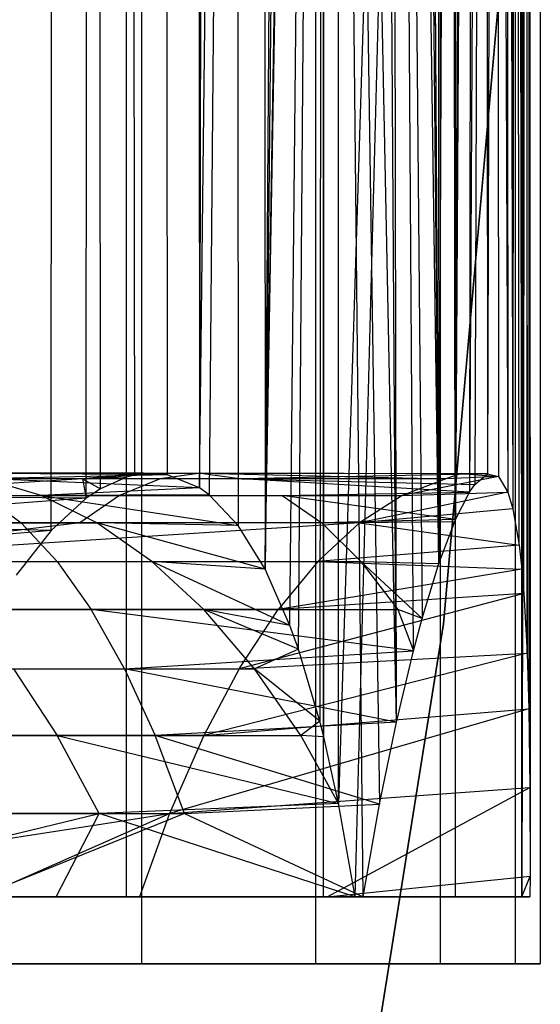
# Model space of a CAD drawing. Extents: x 0.1 to 12.1, y -6 to 6.
# Tile 175 of 181: x 11.819 to 12.065, y -0.919 to -0.454. Entities that reach past the tile are written whole.
import ezdxf

# ---------------------------------------------------------------- set-up
doc = ezdxf.new("R2010")
doc.units = 0
doc.header["$LTSCALE"] = 2.54
doc.layers.get('0').update_dxf_attribs({"linetype": 'CONTINUOUS'})

# ---------------------------------------------------------------- blocks, each defined once
blk = doc.blocks.new('DROPS_COLOR_C_STL')
at = {"color": 0}
for p, q in [((11.86939, -0.86832, 22.00873), (11.86939, 0.93168, 22.00873)), ((11.86939, -0.86832, 22.00873), (11.86939, 0.93168, 22.00873)), ((11.96252, 0.93168, 21.58563), (11.98892, -0.82461, 21.42932)), ((11.99691, -0.78587, 21.37636), (11.96252, 0.93168, 21.58563)), ((11.99691, -0.78587, 21.37636), (11.96252, 0.93168, 21.58563)), ((11.96252, -0.86832, 21.58563), (11.96252, 0.93168, 21.58563)), ((11.96252, -0.86832, 21.58563), (11.96252, 0.93168, 21.58563)), ((11.98115, -0.86832, 21.47801), (11.96252, 0.93168, 21.58563)), ((11.98115, -0.86832, 21.47801), (11.96252, 0.93168, 21.58563)), ((11.96252, 0.93168, 21.58563), (11.98892, -0.82461, 21.42932)), ((12.02488, 0.93168, 19.85948), (11.96959, -0.82431, 19.47024)), ((12.02488, 0.93168, 19.85948), (11.96959, -0.82431, 19.47024)), ((11.9774, -0.86832, 19.51577), (12.02488, 0.93168, 19.85948)), ((11.9774, -0.86832, 19.51577), (12.02488, 0.93168, 19.85948)), ((12.02488, -0.86832, 19.85948), (12.02488, 0.93168, 19.85948)), ((12.02488, -0.86832, 19.85948), (12.02488, 0.93168, 19.85948)), ((12.05614, -0.86832, 20.29158), (12.06, 0.93168, 20.48479)), ((12.05614, -0.86832, 20.29158), (12.06, 0.93168, 20.48479)), ((12.05614, -0.86832, 20.29158), (12.05614, 0.93168, 20.29158)), ((12.05614, -0.86832, 20.29158), (12.05614, 0.93168, 20.29158)), ((11.87641, 0.9, 31.02899), (11.87641, -0.9, 31.02899)), ((11.87641, 0.9, 31.02899), (11.87641, -0.9, 31.02899)), ((11.95863, 0.9, 31.39684), (11.95863, -0.9, 31.39684)), ((11.95863, 0.9, 31.39684), (11.95863, -0.9, 31.39684)), ((11.99691, -0.78587, 21.37636), (11.98635, 0.90169, 21.44569)), ((11.99691, -0.78587, 21.37636), (11.98635, 0.90169, 21.44569)), ((12.01759, 0.9, 31.76913), (12.01759, -0.9, 31.76913)), ((12.01759, 0.9, 31.76913), (12.01759, -0.9, 31.76913)), ((12.05307, 0.9, 32.14438), (12.05307, -0.9, 32.14438)), ((12.05307, 0.9, 32.14438), (12.05307, -0.9, 32.14438)), ((12.06491, 0.9, 32.52113), (12.06491, -0.9, 32.52113)), ((12.06491, 0.9, 32.52113), (12.06491, -0.9, 32.52113)), ((12.06, 0.88813, 20.53202), (12.05614, -0.86832, 20.29158)), ((12.06, 0.88813, 20.53202), (12.05614, -0.86832, 20.29158)), ((12.06, 0.88813, 20.53202), (12.05995, -0.81678, 20.54182)), ((12.06, 0.88813, 20.53202), (12.05995, -0.81678, 20.54182)), ((12.06, 0.88813, 20.53202), (12.06003, -0.85855, 20.49456)), ((12.06, 0.88813, 20.53202), (12.06003, -0.85855, 20.49456)), ((11.96959, -0.82431, 19.47024), (11.96906, 0.88508, 19.46724)), ((11.96959, -0.82431, 19.47024), (11.96906, 0.88508, 19.46724)), ((12.01702, -0.71091, 21.22547), (11.99412, 0.86211, 21.39521)), ((11.99412, 0.86211, 21.39521), (12.00907, -0.73687, 21.28868)), ((12.01702, -0.71091, 21.22547), (11.99412, 0.86211, 21.39521)), ((11.99691, -0.78587, 21.37636), (11.99412, 0.86211, 21.39521)), ((11.99691, -0.78587, 21.37636), (11.99412, 0.86211, 21.39521)), ((12.00496, -0.75215, 21.31937), (11.99412, 0.86211, 21.39521)), ((12.00496, -0.75215, 21.31937), (11.99412, 0.86211, 21.39521)), ((11.99412, 0.86211, 21.39521), (12.00907, -0.73687, 21.28868)), ((11.93487, -0.71357, 19.28898), (11.96258, 0.85621, 19.43112)), ((11.93487, -0.71357, 19.28898), (11.96258, 0.85621, 19.43112)), ((11.94662, -0.74023, 19.34702), (11.96258, 0.85621, 19.43112)), ((11.94662, -0.74023, 19.34702), (11.96258, 0.85621, 19.43112)), ((11.95064, -0.75145, 19.3676), (11.96258, 0.85621, 19.43112)), ((11.95064, -0.75145, 19.3676), (11.96258, 0.85621, 19.43112)), ((11.96258, 0.85621, 19.43112), (11.96068, -0.78534, 19.42077)), ((11.96258, 0.85621, 19.43112), (11.96068, -0.78534, 19.42077)), ((11.96257, -0.79281, 19.43107), (11.96258, 0.85621, 19.43112)), ((11.96257, -0.79281, 19.43107), (11.96258, 0.85621, 19.43112)), ((11.93487, -0.71357, 19.28898), (11.96017, 0.84673, 19.41798)), ((11.93487, -0.71357, 19.28898), (11.96017, 0.84673, 19.41798)), ((12.05958, 0.84956, 20.58343), (12.05944, -0.77964, 20.59335)), ((12.05958, 0.84956, 20.58343), (12.05944, -0.77964, 20.59335)), ((12.05958, 0.84956, 20.58343), (12.05995, -0.81678, 20.54182)), ((12.05958, 0.84956, 20.58343), (12.05995, -0.81678, 20.54182)), ((12.00203, 0.82722, 21.3406), (12.01702, -0.71091, 21.22547)), ((12.00203, 0.82722, 21.3406), (12.01702, -0.71091, 21.22547)), ((12.05865, -0.75332, 20.63758), (12.05863, 0.816, 20.63885)), ((12.05865, -0.75332, 20.63758), (12.05863, 0.816, 20.63885)), ((11.9501, 0.81324, 19.36481), (11.93487, -0.71357, 19.28898)), ((11.9501, 0.81324, 19.36481), (11.93487, -0.71357, 19.28898)), ((12.00642, 0.80993, 21.30858), (12.01702, -0.71091, 21.22547)), ((12.00642, 0.80993, 21.30858), (12.01702, -0.71091, 21.22547)), ((12.01702, -0.71091, 21.22547), (12.00752, 0.80584, 21.30039)), ((12.01702, -0.71091, 21.22547), (12.00752, 0.80584, 21.30039)), ((11.93487, -0.71357, 19.28898), (11.94564, 0.80103, 19.34206)), ((11.93487, -0.71357, 19.28898), (11.94564, 0.80103, 19.34206)), ((12.05615, -0.71369, 20.72454), (12.05803, 0.80309, 20.66394)), ((12.05615, -0.71369, 20.72454), (12.05803, 0.80309, 20.66394)), ((12.05711, -0.72506, 20.69608), (12.05803, 0.80309, 20.66394)), ((12.05711, -0.72506, 20.69608), (12.05803, 0.80309, 20.66394)), ((12.05803, 0.80309, 20.66394), (12.05865, -0.75332, 20.63758)), ((12.05803, 0.80309, 20.66394), (12.05865, -0.75332, 20.63758)), ((12.01537, 0.77927, 21.23907), (12.01702, -0.71091, 21.22547)), ((12.01537, 0.77927, 21.23907), (12.01702, -0.71091, 21.22547)), ((12.05615, -0.71369, 20.72454), (12.05611, 0.77668, 20.72552)), ((12.05615, -0.71369, 20.72454), (12.05611, 0.77668, 20.72552)), ((11.93393, 0.77515, 19.28448), (11.93487, -0.71357, 19.28898)), ((11.93393, 0.77515, 19.28448), (11.93487, -0.71357, 19.28898)), ((12.02286, 0.75838, 21.17515), (12.01702, -0.71091, 21.22547)), ((12.02286, 0.75838, 21.17515), (12.01702, -0.71091, 21.22547)), ((12.02286, 0.75838, 21.17515), (12.02452, -0.69106, 21.16019)), ((12.02286, 0.75838, 21.17515), (12.02452, -0.69106, 21.16019)), ((11.8337, -0.69538, 18.87572), (11.83488, 0.75746, 18.8799)), ((11.8337, -0.69538, 18.87572), (11.83488, 0.75746, 18.8799)), ((11.9038, -0.67525, 19.14784), (11.92116, 0.75512, 19.2247)), ((11.9038, -0.67525, 19.14784), (11.92116, 0.75512, 19.2247)), ((11.92116, 0.75512, 19.2247), (11.90838, -0.67855, 19.16765)), ((11.92116, 0.75512, 19.2247), (11.90838, -0.67855, 19.16765)), ((11.92116, 0.75512, 19.2247), (11.92212, -0.69301, 19.22911)), ((11.92116, 0.75512, 19.2247), (11.92212, -0.69301, 19.22911)), ((12.02486, 0.75363, 21.15705), (12.02452, -0.69106, 21.16019)), ((12.02486, 0.75363, 21.15705), (12.02452, -0.69106, 21.16019)), ((12.02486, 0.75363, 21.15705), (12.02487, -0.69024, 21.15694)), ((12.02486, 0.75363, 21.15705), (12.02487, -0.69024, 21.15694)), ((12.05346, 0.75631, 20.78938), (12.05187, -0.68517, 20.82139)), ((12.05346, 0.75631, 20.78938), (12.05187, -0.68517, 20.82139)), ((12.05487, -0.70232, 20.7574), (12.05346, 0.75631, 20.78938)), ((12.05487, -0.70232, 20.7574), (12.05346, 0.75631, 20.78938)), ((12.05615, -0.71369, 20.72454), (12.05346, 0.75631, 20.78938)), ((12.05615, -0.71369, 20.72454), (12.05346, 0.75631, 20.78938)), ((11.85028, -0.68015, 18.93555), (11.85145, 0.74266, 18.93985)), ((11.85028, -0.68015, 18.93555), (11.85145, 0.74266, 18.93985)), ((11.85711, -0.67563, 18.96091), (11.85579, 0.73978, 18.95598)), ((11.85711, -0.67563, 18.96091), (11.85579, 0.73978, 18.95598)), ((11.90728, 0.74106, 19.16287), (11.9038, -0.67525, 19.14784)), ((11.90728, 0.74106, 19.16287), (11.9038, -0.67525, 19.14784)), ((12.02991, 0.74331, 21.10879), (12.02487, -0.69024, 21.15694)), ((12.02991, 0.74331, 21.10879), (12.02487, -0.69024, 21.15694)), ((12.05, 0.74195, 20.8553), (12.05187, -0.68517, 20.82139)), ((12.05, 0.74195, 20.8553), (12.05187, -0.68517, 20.82139)), ((11.9028, 0.73798, 19.14354), (11.9038, -0.67525, 19.14784)), ((11.9028, 0.73798, 19.14354), (11.9038, -0.67525, 19.14784)), ((12.03278, 0.73868, 21.07962), (12.02487, -0.69024, 21.15694)), ((12.03278, 0.73868, 21.07962), (12.02487, -0.69024, 21.15694)), ((12.03278, 0.73868, 21.07962), (12.03147, -0.67732, 21.09314)), ((12.03278, 0.73868, 21.07962), (12.03147, -0.67732, 21.09314)), ((12.04888, 0.73901, 20.87416), (12.05187, -0.68517, 20.82139)), ((12.04888, 0.73901, 20.87416), (12.05187, -0.68517, 20.82139)), ((12.04888, 0.73901, 20.87416), (12.04951, -0.67722, 20.86372)), ((12.04888, 0.73901, 20.87416), (12.04951, -0.67722, 20.86372)), ((11.86937, -0.67017, 19.00761), (11.86937, 0.73353, 19.00761)), ((11.86937, -0.67017, 19.00761), (11.86937, 0.73353, 19.00761)), ((11.87324, -0.66919, 19.02267), (11.87215, 0.73279, 19.01839)), ((11.87324, -0.66919, 19.02267), (11.87215, 0.73279, 19.01839)), ((11.88882, -0.66904, 19.08503), (11.88783, 0.73221, 19.08098)), ((11.88882, -0.66904, 19.08503), (11.88783, 0.73221, 19.08098)), ((12.03892, 0.73243, 21.01133), (12.03147, -0.67732, 21.09314)), ((12.03892, 0.73243, 21.01133), (12.03147, -0.67732, 21.09314)), ((12.03892, 0.73243, 21.01133), (12.03394, -0.67372, 21.06729)), ((12.03892, 0.73243, 21.01133), (12.03394, -0.67372, 21.06729)), ((12.03892, 0.73243, 21.01133), (12.03995, -0.66862, 20.99892)), ((12.03892, 0.73243, 21.01133), (12.03995, -0.66862, 20.99892)), ((12.04429, 0.73252, 20.94276), (12.03995, -0.66862, 20.99892)), ((12.04429, 0.73252, 20.94276), (12.03995, -0.66862, 20.99892)), ((12.04429, 0.73252, 20.94276), (12.04951, -0.67722, 20.86372)), ((12.04429, 0.73252, 20.94276), (12.04951, -0.67722, 20.86372)), ((12.04429, 0.73252, 20.94276), (12.04513, -0.66981, 20.93101)), ((12.04429, 0.73252, 20.94276), (12.04513, -0.66981, 20.93101)), ((12.0565, -0.31754, 12.10455), (12.01917, -0.73939, 12.10455)), ((12.01917, -0.73939, 11.30455), (12.0565, -0.31754, 11.30455)), ((12.0565, -0.31754, 12.10455), (12.01917, -0.73939, 12.10455)), ((12.01917, -0.73939, 11.30455), (12.0565, -0.31754, 11.30455)), ((11.76672, -0.66832, 21.07881), (11.90452, -0.66832, 21.0304)), ((11.76672, -0.66832, 21.07881), (11.90452, -0.66832, 21.0304)), ((11.87733, -0.66832, 19.05778), (11.77499, -0.66832, 19.1167)), ((11.87733, -0.66832, 19.05778), (11.77499, -0.66832, 19.1167)), ((11.88882, -0.66904, 19.08503), (11.77499, -0.66832, 19.1167)), ((11.88882, -0.66904, 19.08503), (11.77499, -0.66832, 19.1167)), ((11.88882, -0.66904, 19.08503), (11.8021, -0.67094, 19.16569)), ((11.88882, -0.66904, 19.08503), (11.8021, -0.67094, 19.16569)), ((11.87733, -0.66832, 19.05778), (11.84858, -0.67094, 19.00974)), ((11.87733, -0.66832, 19.05778), (11.84858, -0.67094, 19.00974)), ((11.87324, -0.66919, 19.02267), (11.84858, -0.67094, 19.00974)), ((11.87324, -0.66919, 19.02267), (11.84858, -0.67094, 19.00974)), ((11.87324, -0.66919, 19.02267), (11.86937, -0.67017, 19.00761)), ((11.87324, -0.66919, 19.02267), (11.86937, -0.67017, 19.00761)), ((11.87733, -0.66832, 19.05778), (11.87324, -0.66919, 19.02267)), ((11.87733, -0.66832, 19.05778), (11.87324, -0.66919, 19.02267)), ((11.88882, -0.66904, 19.08503), (11.87324, -0.66919, 19.02267)), ((11.88882, -0.66904, 19.08503), (11.87324, -0.66919, 19.02267)), ((11.88882, -0.66904, 19.08503), (11.87733, -0.66832, 19.05778)), ((11.88882, -0.66904, 19.08503), (11.87733, -0.66832, 19.05778)), ((11.90452, -0.66832, 21.0304), (11.88525, -0.67094, 20.97783)), ((11.90452, -0.66832, 21.0304), (11.88525, -0.67094, 20.97783)), ((11.9038, -0.67525, 19.14784), (11.88882, -0.66904, 19.08503)), ((11.9038, -0.67525, 19.14784), (11.88882, -0.66904, 19.08503)), ((12.03995, -0.66862, 20.99892), (11.90452, -0.66832, 21.0304)), ((11.90452, -0.66832, 21.0304), (12.0275, -0.66841, 20.97215)), ((11.90452, -0.66832, 21.0304), (11.92379, -0.67094, 21.08297)), ((11.90452, -0.66832, 21.0304), (11.92379, -0.67094, 21.08297)), ((12.03995, -0.66862, 20.99892), (11.90452, -0.66832, 21.0304)), ((11.90452, -0.66832, 21.0304), (12.0275, -0.66841, 20.97215)), ((11.90452, -0.66832, 21.0304), (12.02023, -0.67094, 20.92619)), ((11.90452, -0.66832, 21.0304), (12.02023, -0.67094, 20.92619)), ((12.03995, -0.66862, 20.99892), (11.92379, -0.67094, 21.08297)), ((12.03995, -0.66862, 20.99892), (11.92379, -0.67094, 21.08297)), ((12.0275, -0.66841, 20.97215), (12.02023, -0.67094, 20.92619)), ((12.0275, -0.66841, 20.97215), (12.02023, -0.67094, 20.92619)), ((12.03995, -0.66862, 20.99892), (12.0275, -0.66841, 20.97215)), ((12.0275, -0.66841, 20.97215), (12.04513, -0.66981, 20.93101)), ((12.03995, -0.66862, 20.99892), (12.0275, -0.66841, 20.97215)), ((12.0275, -0.66841, 20.97215), (12.04513, -0.66981, 20.93101)), ((12.03394, -0.67372, 21.06729), (12.03995, -0.66862, 20.99892)), ((12.03394, -0.67372, 21.06729), (12.03995, -0.66862, 20.99892)), ((12.03995, -0.66862, 20.99892), (12.04513, -0.66981, 20.93101)), ((12.03995, -0.66862, 20.99892), (12.04513, -0.66981, 20.93101)), ((11.84858, -0.67094, 19.00974), (11.7209, -0.67882, 19.01893)), ((11.84858, -0.67094, 19.00974), (11.7209, -0.67882, 19.01893)), ((11.84858, -0.67094, 19.00974), (11.74788, -0.67094, 19.06771)), ((11.84858, -0.67094, 19.00974), (11.74788, -0.67094, 19.06771)), ((11.88525, -0.67094, 20.97783), (11.74891, -0.67094, 21.02574)), ((11.88525, -0.67094, 20.97783), (11.74891, -0.67094, 21.02574)), ((11.92379, -0.67094, 21.08297), (11.78454, -0.67094, 21.13189)), ((11.92379, -0.67094, 21.08297), (11.78454, -0.67094, 21.13189)), ((11.9038, -0.67525, 19.14784), (11.8021, -0.67094, 19.16569)), ((11.9038, -0.67525, 19.14784), (11.8021, -0.67094, 19.16569)), ((11.82909, -0.67882, 19.21446), (11.8021, -0.67094, 19.16569)), ((11.82909, -0.67882, 19.21446), (11.8021, -0.67094, 19.16569)), ((11.86937, -0.67017, 19.00761), (11.84858, -0.67094, 19.00974)), ((11.86937, -0.67017, 19.00761), (11.84858, -0.67094, 19.00974)), ((11.84858, -0.67094, 19.00974), (11.85711, -0.67563, 18.96091)), ((11.84858, -0.67094, 19.00974), (11.85711, -0.67563, 18.96091)), ((11.84858, -0.67094, 19.00974), (11.85028, -0.68015, 18.93555)), ((11.84858, -0.67094, 19.00974), (11.85028, -0.68015, 18.93555)), ((11.86937, -0.67017, 19.00761), (11.85711, -0.67563, 18.96091)), ((11.86937, -0.67017, 19.00761), (11.85711, -0.67563, 18.96091)), ((11.88525, -0.67094, 20.97783), (11.86607, -0.67882, 20.92549)), ((11.88525, -0.67094, 20.97783), (11.86607, -0.67882, 20.92549)), ((12.02023, -0.67094, 20.92619), (11.88525, -0.67094, 20.97783)), ((12.02023, -0.67094, 20.92619), (11.88525, -0.67094, 20.97783)), ((11.92379, -0.67094, 21.08297), (12.03394, -0.67372, 21.06729)), ((12.03147, -0.67732, 21.09314), (11.92379, -0.67094, 21.08297)), ((11.92379, -0.67094, 21.08297), (12.03394, -0.67372, 21.06729)), ((12.03147, -0.67732, 21.09314), (11.92379, -0.67094, 21.08297)), ((12.04513, -0.66981, 20.93101), (11.99961, -0.67882, 20.8744)), ((12.04513, -0.66981, 20.93101), (11.99961, -0.67882, 20.8744)), ((12.02023, -0.67094, 20.92619), (11.99961, -0.67882, 20.8744)), ((12.02023, -0.67094, 20.92619), (11.99961, -0.67882, 20.8744)), ((12.04513, -0.66981, 20.93101), (12.02023, -0.67094, 20.92619)), ((12.04513, -0.66981, 20.93101), (12.02023, -0.67094, 20.92619)), ((12.03147, -0.67732, 21.09314), (12.03394, -0.67372, 21.06729)), ((12.03147, -0.67732, 21.09314), (12.03394, -0.67372, 21.06729)), ((12.04513, -0.66981, 20.93101), (12.04951, -0.67722, 20.86372)), ((12.04513, -0.66981, 20.93101), (12.04951, -0.67722, 20.86372)), ((11.9038, -0.67525, 19.14784), (11.82909, -0.67882, 19.21446)), ((11.9038, -0.67525, 19.14784), (11.82909, -0.67882, 19.21446)), ((11.90838, -0.67855, 19.16765), (11.82909, -0.67882, 19.21446)), ((11.90838, -0.67855, 19.16765), (11.82909, -0.67882, 19.21446)), ((11.85711, -0.67563, 18.96091), (11.85028, -0.68015, 18.93555)), ((11.85711, -0.67563, 18.96091), (11.85028, -0.68015, 18.93555)), ((11.90838, -0.67855, 19.16765), (11.9038, -0.67525, 19.14784)), ((11.90838, -0.67855, 19.16765), (11.9038, -0.67525, 19.14784)), ((11.92212, -0.69301, 19.22911), (11.90838, -0.67855, 19.16765)), ((11.92212, -0.69301, 19.22911), (11.90838, -0.67855, 19.16765)), ((11.94298, -0.67882, 21.1353), (12.03147, -0.67732, 21.09314)), ((11.94298, -0.67882, 21.1353), (12.03147, -0.67732, 21.09314)), ((12.04951, -0.67722, 20.86372), (11.97952, -0.69175, 20.82397)), ((12.04951, -0.67722, 20.86372), (11.97952, -0.69175, 20.82397)), ((11.99961, -0.67882, 20.8744), (12.04951, -0.67722, 20.86372)), ((11.99961, -0.67882, 20.8744), (12.04951, -0.67722, 20.86372)), ((12.02487, -0.69024, 21.15694), (12.03147, -0.67732, 21.09314)), ((12.02487, -0.69024, 21.15694), (12.03147, -0.67732, 21.09314)), ((12.04951, -0.67722, 20.86372), (12.05187, -0.68517, 20.82139)), ((12.04951, -0.67722, 20.86372), (12.05187, -0.68517, 20.82139)), ((11.85028, -0.68015, 18.93555), (11.69461, -0.69175, 18.97144)), ((11.85028, -0.68015, 18.93555), (11.69461, -0.69175, 18.97144)), ((11.85028, -0.68015, 18.93555), (11.7209, -0.67882, 19.01893)), ((11.85028, -0.68015, 18.93555), (11.7209, -0.67882, 19.01893)), ((11.72146, -0.67882, 19.27168), (11.82909, -0.67882, 19.21446)), ((11.72146, -0.67882, 19.27168), (11.82909, -0.67882, 19.21446)), ((11.73117, -0.67882, 20.97289), (11.86607, -0.67882, 20.92549)), ((11.73117, -0.67882, 20.97289), (11.86607, -0.67882, 20.92549)), ((11.80227, -0.67882, 21.18474), (11.81955, -0.69175, 21.2362)), ((11.80227, -0.67882, 21.18474), (11.94298, -0.67882, 21.1353)), ((11.80227, -0.67882, 21.18474), (11.81955, -0.69175, 21.2362)), ((11.80227, -0.67882, 21.18474), (11.94298, -0.67882, 21.1353)), ((11.82909, -0.67882, 19.21446), (11.92212, -0.69301, 19.22911)), ((11.85538, -0.69175, 19.26196), (11.82909, -0.67882, 19.21446)), ((11.82909, -0.67882, 19.21446), (11.92212, -0.69301, 19.22911)), ((11.85538, -0.69175, 19.26196), (11.82909, -0.67882, 19.21446)), ((11.85028, -0.68015, 18.93555), (11.8337, -0.69538, 18.87572)), ((11.85028, -0.68015, 18.93555), (11.8337, -0.69538, 18.87572)), ((11.86607, -0.67882, 20.92549), (11.84738, -0.69175, 20.87453)), ((11.86607, -0.67882, 20.92549), (11.84738, -0.69175, 20.87453)), ((11.86607, -0.67882, 20.92549), (11.99961, -0.67882, 20.8744)), ((11.86607, -0.67882, 20.92549), (11.99961, -0.67882, 20.8744)), ((12.02487, -0.69024, 21.15694), (11.94298, -0.67882, 21.1353)), ((11.94298, -0.67882, 21.1353), (11.96166, -0.69175, 21.18627)), ((11.94298, -0.67882, 21.1353), (11.96166, -0.69175, 21.18627)), ((12.02487, -0.69024, 21.15694), (11.94298, -0.67882, 21.1353)), ((11.99961, -0.67882, 20.8744), (11.97952, -0.69175, 20.82397)), ((11.99961, -0.67882, 20.8744), (11.97952, -0.69175, 20.82397)), ((12.05187, -0.68517, 20.82139), (11.97952, -0.69175, 20.82397)), ((12.05187, -0.68517, 20.82139), (11.97952, -0.69175, 20.82397)), ((12.05187, -0.68517, 20.82139), (12.05487, -0.70232, 20.7574)), ((12.05187, -0.68517, 20.82139), (12.05487, -0.70232, 20.7574)), ((11.81955, -0.69175, 21.2362), (11.67634, -0.69175, 21.28212)), ((11.81955, -0.69175, 21.2362), (11.67634, -0.69175, 21.28212)), ((11.8337, -0.69538, 18.87572), (11.69461, -0.69175, 18.97144)), ((11.8337, -0.69538, 18.87572), (11.69461, -0.69175, 18.97144)), ((11.97952, -0.69175, 20.82397), (11.69686, -0.70994, 20.87067)), ((11.97952, -0.69175, 20.82397), (11.69686, -0.70994, 20.87067)), ((11.84738, -0.69175, 20.87453), (11.69686, -0.70994, 20.87067)), ((11.84738, -0.69175, 20.87453), (11.69686, -0.70994, 20.87067)), ((11.84738, -0.69175, 20.87453), (11.7139, -0.69175, 20.92142)), ((11.84738, -0.69175, 20.87453), (11.7139, -0.69175, 20.92142)), ((11.74612, -0.69175, 19.32004), (11.85538, -0.69175, 19.26196)), ((11.74612, -0.69175, 19.32004), (11.85538, -0.69175, 19.26196)), ((11.96166, -0.69175, 21.18627), (11.81955, -0.69175, 21.2362)), ((11.83658, -0.70994, 21.28696), (11.81955, -0.69175, 21.2362)), ((11.96166, -0.69175, 21.18627), (11.81955, -0.69175, 21.2362)), ((11.83658, -0.70994, 21.28696), (11.81955, -0.69175, 21.2362)), ((11.97952, -0.69175, 20.82397), (11.84738, -0.69175, 20.87453)), ((11.97952, -0.69175, 20.82397), (11.84738, -0.69175, 20.87453)), ((11.92212, -0.69301, 19.22911), (11.85538, -0.69175, 19.26196)), ((11.92212, -0.69301, 19.22911), (11.85538, -0.69175, 19.26196)), ((11.93487, -0.71357, 19.28898), (11.85538, -0.69175, 19.26196)), ((11.93487, -0.71357, 19.28898), (11.85538, -0.69175, 19.26196)), ((11.8813, -0.70994, 19.3088), (11.85538, -0.69175, 19.26196)), ((11.8813, -0.70994, 19.3088), (11.85538, -0.69175, 19.26196)), ((11.97952, -0.69175, 20.82397), (11.95972, -0.70994, 20.77423)), ((11.97952, -0.69175, 20.82397), (11.95972, -0.70994, 20.77423)), ((12.02487, -0.69024, 21.15694), (11.96166, -0.69175, 21.18627)), ((12.02487, -0.69024, 21.15694), (11.96166, -0.69175, 21.18627)), ((11.96166, -0.69175, 21.18627), (12.02452, -0.69106, 21.16019)), ((11.96166, -0.69175, 21.18627), (12.02452, -0.69106, 21.16019)), ((11.98009, -0.70994, 21.23654), (11.96166, -0.69175, 21.18627)), ((11.98009, -0.70994, 21.23654), (11.96166, -0.69175, 21.18627)), ((11.97952, -0.69175, 20.82397), (12.05487, -0.70232, 20.7574)), ((11.97952, -0.69175, 20.82397), (12.05487, -0.70232, 20.7574)), ((12.01702, -0.71091, 21.22547), (12.02452, -0.69106, 21.16019)), ((12.01702, -0.71091, 21.22547), (12.02452, -0.69106, 21.16019)), ((12.02452, -0.69106, 21.16019), (12.02487, -0.69024, 21.15694)), ((12.02452, -0.69106, 21.16019), (12.02487, -0.69024, 21.15694)), ((11.8337, -0.69538, 18.87572), (11.66869, -0.70994, 18.92459)), ((11.8337, -0.69538, 18.87572), (11.66869, -0.70994, 18.92459)), ((11.8337, -0.69538, 18.87572), (11.81718, -0.71648, 18.81841)), ((11.8337, -0.69538, 18.87572), (11.81718, -0.71648, 18.81841)), ((11.93487, -0.71357, 19.28898), (11.92212, -0.69301, 19.22911)), ((11.93487, -0.71357, 19.28898), (11.92212, -0.69301, 19.22911)), ((12.05487, -0.70232, 20.7574), (11.95972, -0.70994, 20.77423)), ((12.05487, -0.70232, 20.7574), (11.95972, -0.70994, 20.77423)), ((12.05487, -0.70232, 20.7574), (12.05615, -0.71369, 20.72454)), ((12.05487, -0.70232, 20.7574), (12.05615, -0.71369, 20.72454)), ((11.69198, -0.70994, 21.33333), (11.83658, -0.70994, 21.28696)), ((11.69198, -0.70994, 21.33333), (11.83658, -0.70994, 21.28696)), ((11.69686, -0.70994, 20.87067), (11.95972, -0.70994, 20.77423)), ((11.69686, -0.70994, 20.87067), (11.95972, -0.70994, 20.77423)), ((11.77045, -0.70994, 19.36773), (11.8813, -0.70994, 19.3088)), ((11.77045, -0.70994, 19.36773), (11.8813, -0.70994, 19.3088)), ((11.83658, -0.70994, 21.28696), (11.85272, -0.73264, 21.33503)), ((11.83658, -0.70994, 21.28696), (11.98009, -0.70994, 21.23654)), ((11.83658, -0.70994, 21.28696), (11.85272, -0.73264, 21.33503)), ((11.83658, -0.70994, 21.28696), (11.98009, -0.70994, 21.23654)), ((11.93487, -0.71357, 19.28898), (11.8813, -0.70994, 19.3088)), ((11.93487, -0.71357, 19.28898), (11.8813, -0.70994, 19.3088)), ((11.94662, -0.74023, 19.34702), (11.8813, -0.70994, 19.3088)), ((11.94662, -0.74023, 19.34702), (11.8813, -0.70994, 19.3088)), ((11.90585, -0.73264, 19.35317), (11.8813, -0.70994, 19.3088)), ((11.90585, -0.73264, 19.35317), (11.8813, -0.70994, 19.3088)), ((11.95972, -0.70994, 20.77423), (11.94096, -0.73264, 20.72712)), ((11.95972, -0.70994, 20.77423), (11.94096, -0.73264, 20.72712)), ((11.95972, -0.70994, 20.77423), (12.05615, -0.71369, 20.72454)), ((11.95972, -0.70994, 20.77423), (12.05615, -0.71369, 20.72454)), ((11.98009, -0.70994, 21.23654), (12.01702, -0.71091, 21.22547)), ((12.00907, -0.73687, 21.28868), (11.98009, -0.70994, 21.23654)), ((11.98009, -0.70994, 21.23654), (12.01702, -0.71091, 21.22547)), ((11.98009, -0.70994, 21.23654), (11.99754, -0.73264, 21.28415)), ((11.98009, -0.70994, 21.23654), (11.99754, -0.73264, 21.28415)), ((12.00907, -0.73687, 21.28868), (11.98009, -0.70994, 21.23654)), ((12.00907, -0.73687, 21.28868), (12.01702, -0.71091, 21.22547)), ((12.00907, -0.73687, 21.28868), (12.01702, -0.71091, 21.22547)), ((11.94662, -0.74023, 19.34702), (11.93487, -0.71357, 19.28898)), ((11.94662, -0.74023, 19.34702), (11.93487, -0.71357, 19.28898)), ((12.05615, -0.71369, 20.72454), (11.94096, -0.73264, 20.72712)), ((12.05615, -0.71369, 20.72454), (11.94096, -0.73264, 20.72712)), ((12.05615, -0.71369, 20.72454), (12.05711, -0.72506, 20.69608)), ((12.05615, -0.71369, 20.72454), (12.05711, -0.72506, 20.69608)), ((12.05711, -0.72506, 20.69608), (11.92267, -0.7606, 20.68118)), ((12.05711, -0.72506, 20.69608), (11.92267, -0.7606, 20.68118)), ((12.05711, -0.72506, 20.69608), (11.94096, -0.73264, 20.72712)), ((12.05711, -0.72506, 20.69608), (11.94096, -0.73264, 20.72712)), ((12.05711, -0.72506, 20.69608), (12.05865, -0.75332, 20.63758)), ((12.05711, -0.72506, 20.69608), (12.05865, -0.75332, 20.63758)), ((11.94096, -0.73264, 20.72712), (11.68073, -0.73264, 20.8226)), ((11.94096, -0.73264, 20.72712), (11.68073, -0.73264, 20.8226)), ((11.85272, -0.73264, 21.33503), (11.70678, -0.73264, 21.38183)), ((11.85272, -0.73264, 21.33503), (11.70678, -0.73264, 21.38183)), ((11.79349, -0.73264, 19.4129), (11.90585, -0.73264, 19.35317)), ((11.79349, -0.73264, 19.4129), (11.90585, -0.73264, 19.35317)), ((11.85272, -0.73264, 21.33503), (11.99754, -0.73264, 21.28415)), ((12.00496, -0.75215, 21.31937), (11.85272, -0.73264, 21.33503)), ((11.85272, -0.73264, 21.33503), (11.99754, -0.73264, 21.28415)), ((11.86845, -0.7606, 21.38191), (11.85272, -0.73264, 21.33503)), ((12.00496, -0.75215, 21.31937), (11.85272, -0.73264, 21.33503)), ((11.86845, -0.7606, 21.38191), (11.85272, -0.73264, 21.33503)), ((11.94662, -0.74023, 19.34702), (11.90585, -0.73264, 19.35317)), ((11.94662, -0.74023, 19.34702), (11.90585, -0.73264, 19.35317)), ((11.95064, -0.75145, 19.3676), (11.90585, -0.73264, 19.35317)), ((11.95064, -0.75145, 19.3676), (11.90585, -0.73264, 19.35317)), ((11.92979, -0.7606, 19.39644), (11.90585, -0.73264, 19.35317)), ((11.92979, -0.7606, 19.39644), (11.90585, -0.73264, 19.35317)), ((11.92267, -0.7606, 20.68118), (11.94096, -0.73264, 20.72712)), ((11.92267, -0.7606, 20.68118), (11.94096, -0.73264, 20.72712)), ((11.99754, -0.73264, 21.28415), (12.00496, -0.75215, 21.31937)), ((12.00907, -0.73687, 21.28868), (11.99754, -0.73264, 21.28415)), ((12.00907, -0.73687, 21.28868), (11.99754, -0.73264, 21.28415)), ((11.99754, -0.73264, 21.28415), (12.00496, -0.75215, 21.31937)), ((12.00496, -0.75215, 21.31937), (12.00907, -0.73687, 21.28868)), ((12.00496, -0.75215, 21.31937), (12.00907, -0.73687, 21.28868)), ((11.95064, -0.75145, 19.3676), (11.94662, -0.74023, 19.34702)), ((11.95064, -0.75145, 19.3676), (11.94662, -0.74023, 19.34702)), ((12.01917, -0.73939, 12.10455), (11.95219, -1.15756, 12.10455)), ((11.95219, -1.15756, 11.30455), (12.01917, -0.73939, 11.30455)), ((12.01917, -0.73939, 12.10455), (11.95219, -1.15756, 12.10455)), ((11.95219, -1.15756, 11.30455), (12.01917, -0.73939, 11.30455)), ((12.01917, -0.73939, 12.10455), (12.01917, -0.73939, 11.30455)), ((12.01917, -0.73939, 12.10455), (12.01917, -0.73939, 11.30455)), ((11.86845, -0.7606, 21.38191), (12.00496, -0.75215, 21.31937)), ((11.86845, -0.7606, 21.38191), (12.00496, -0.75215, 21.31937)), ((11.95064, -0.75145, 19.3676), (11.92979, -0.7606, 19.39644)), ((11.95064, -0.75145, 19.3676), (11.92979, -0.7606, 19.39644)), ((11.96068, -0.78534, 19.42077), (11.95064, -0.75145, 19.3676)), ((11.96068, -0.78534, 19.42077), (11.95064, -0.75145, 19.3676)), ((11.99691, -0.78587, 21.37636), (12.00496, -0.75215, 21.31937)), ((11.99691, -0.78587, 21.37636), (12.00496, -0.75215, 21.31937)), ((12.05865, -0.75332, 20.63758), (11.90588, -0.79219, 20.63902)), ((12.05865, -0.75332, 20.63758), (11.90588, -0.79219, 20.63902)), ((11.92267, -0.7606, 20.68118), (12.05865, -0.75332, 20.63758)), ((11.92267, -0.7606, 20.68118), (12.05865, -0.75332, 20.63758)), ((12.05865, -0.75332, 20.63758), (12.05944, -0.77964, 20.59335)), ((12.05865, -0.75332, 20.63758), (12.05944, -0.77964, 20.59335)), ((11.665, -0.7606, 20.77572), (11.92267, -0.7606, 20.68118)), ((11.665, -0.7606, 20.77572), (11.92267, -0.7606, 20.68118)), ((11.72122, -0.7606, 21.42912), (11.86845, -0.7606, 21.38191)), ((11.72122, -0.7606, 21.42912), (11.86845, -0.7606, 21.38191)), ((11.81596, -0.7606, 19.45695), (11.83658, -0.79219, 19.49738)), ((11.81596, -0.7606, 19.45695), (11.83658, -0.79219, 19.49738)), ((11.81596, -0.7606, 19.45695), (11.92979, -0.7606, 19.39644)), ((11.81596, -0.7606, 19.45695), (11.92979, -0.7606, 19.39644)), ((11.99691, -0.78587, 21.37636), (11.86845, -0.7606, 21.38191)), ((11.86845, -0.7606, 21.38191), (11.88289, -0.79219, 21.42493)), ((11.86845, -0.7606, 21.38191), (11.88289, -0.79219, 21.42493)), ((11.99691, -0.78587, 21.37636), (11.86845, -0.7606, 21.38191)), ((11.92267, -0.7606, 20.68118), (11.90588, -0.79219, 20.63902)), ((11.92267, -0.7606, 20.68118), (11.90588, -0.79219, 20.63902)), ((11.96068, -0.78534, 19.42077), (11.92979, -0.7606, 19.39644)), ((11.96068, -0.78534, 19.42077), (11.92979, -0.7606, 19.39644)), ((11.95177, -0.79219, 19.43615), (11.92979, -0.7606, 19.39644)), ((11.95177, -0.79219, 19.43615), (11.92979, -0.7606, 19.39644)), ((12.05944, -0.77964, 20.59335), (11.88976, -0.82903, 20.59852)), ((12.05944, -0.77964, 20.59335), (11.88976, -0.82903, 20.59852)), ((11.90588, -0.79219, 20.63902), (12.05944, -0.77964, 20.59335)), ((11.90588, -0.79219, 20.63902), (12.05944, -0.77964, 20.59335)), ((12.05944, -0.77964, 20.59335), (12.05995, -0.81678, 20.54182)), ((12.05944, -0.77964, 20.59335), (12.05995, -0.81678, 20.54182)), ((11.96068, -0.78534, 19.42077), (11.95177, -0.79219, 19.43615)), ((11.96068, -0.78534, 19.42077), (11.95177, -0.79219, 19.43615)), ((11.96257, -0.79281, 19.43107), (11.96068, -0.78534, 19.42077)), ((11.96257, -0.79281, 19.43107), (11.96068, -0.78534, 19.42077)), ((11.99691, -0.78587, 21.37636), (11.88289, -0.79219, 21.42493)), ((11.99691, -0.78587, 21.37636), (11.88289, -0.79219, 21.42493)), ((11.98892, -0.82461, 21.42932), (11.99691, -0.78587, 21.37636)), ((11.98892, -0.82461, 21.42932), (11.99691, -0.78587, 21.37636)), ((11.90588, -0.79219, 20.63902), (11.65056, -0.79219, 20.7327)), ((11.90588, -0.79219, 20.63902), (11.65056, -0.79219, 20.7327)), ((11.71938, -0.79219, 19.55468), (11.83658, -0.79219, 19.49738)), ((11.71938, -0.79219, 19.55468), (11.83658, -0.79219, 19.49738)), ((11.88289, -0.79219, 21.42493), (11.73447, -0.79219, 21.47253)), ((11.88289, -0.79219, 21.42493), (11.73447, -0.79219, 21.47253)), ((11.83658, -0.79219, 19.49738), (11.96959, -0.82431, 19.47024)), ((11.85639, -0.82903, 19.53621), (11.83658, -0.79219, 19.49738)), ((11.85639, -0.82903, 19.53621), (11.83658, -0.79219, 19.49738)), ((11.83658, -0.79219, 19.49738), (11.96959, -0.82431, 19.47024)), ((11.83658, -0.79219, 19.49738), (11.95177, -0.79219, 19.43615)), ((11.83658, -0.79219, 19.49738), (11.95177, -0.79219, 19.43615)), ((11.98892, -0.82461, 21.42932), (11.88289, -0.79219, 21.42493)), ((11.89676, -0.82903, 21.46626), (11.88289, -0.79219, 21.42493)), ((11.98892, -0.82461, 21.42932), (11.88289, -0.79219, 21.42493)), ((11.89676, -0.82903, 21.46626), (11.88289, -0.79219, 21.42493)), ((11.90588, -0.79219, 20.63902), (11.88976, -0.82903, 20.59852)), ((11.90588, -0.79219, 20.63902), (11.88976, -0.82903, 20.59852)), ((11.96257, -0.79281, 19.43107), (11.95177, -0.79219, 19.43615)), ((11.96959, -0.82431, 19.47024), (11.95177, -0.79219, 19.43615)), ((11.96257, -0.79281, 19.43107), (11.95177, -0.79219, 19.43615)), ((11.96959, -0.82431, 19.47024), (11.95177, -0.79219, 19.43615)), ((11.96959, -0.82431, 19.47024), (11.96257, -0.79281, 19.43107)), ((11.96959, -0.82431, 19.47024), (11.96257, -0.79281, 19.43107)), ((11.88976, -0.82903, 20.59852), (12.05995, -0.81678, 20.54182)), ((11.88976, -0.82903, 20.59852), (12.05995, -0.81678, 20.54182)), ((11.96426, -0.86832, 20.52635), (12.05995, -0.81678, 20.54182)), ((11.96426, -0.86832, 20.52635), (12.05995, -0.81678, 20.54182)), ((12.05995, -0.81678, 20.54182), (12.06003, -0.85855, 20.49456)), ((12.05995, -0.81678, 20.54182), (12.06003, -0.85855, 20.49456)), ((11.96959, -0.82431, 19.47024), (11.85639, -0.82903, 19.53621)), ((11.96959, -0.82431, 19.47024), (11.85639, -0.82903, 19.53621)), ((11.89676, -0.82903, 21.46626), (11.98892, -0.82461, 21.42932)), ((11.89676, -0.82903, 21.46626), (11.98892, -0.82461, 21.42932)), ((11.9774, -0.86832, 19.51577), (11.96959, -0.82431, 19.47024)), ((11.9774, -0.86832, 19.51577), (11.96959, -0.82431, 19.47024)), ((11.98115, -0.86832, 21.47801), (11.98892, -0.82461, 21.42932)), ((11.98115, -0.86832, 21.47801), (11.98892, -0.82461, 21.42932)), ((11.63482, -0.86832, 20.65134), (11.88976, -0.82903, 20.59852)), ((11.63482, -0.86832, 20.65134), (11.88976, -0.82903, 20.59852)), ((11.63669, -0.82903, 20.69137), (11.88976, -0.82903, 20.59852)), ((11.63669, -0.82903, 20.69137), (11.88976, -0.82903, 20.59852)), ((11.6926, -0.86832, 19.65723), (11.85639, -0.82903, 19.53621)), ((11.6926, -0.86832, 19.65723), (11.85639, -0.82903, 19.53621)), ((11.85639, -0.82903, 19.53621), (11.73787, -0.82903, 19.59415)), ((11.85639, -0.82903, 19.53621), (11.73787, -0.82903, 19.59415)), ((11.7472, -0.82903, 21.51422), (11.89676, -0.82903, 21.46626)), ((11.7472, -0.82903, 21.51422), (11.89676, -0.82903, 21.46626)), ((11.89676, -0.82903, 21.46626), (11.79921, -0.86832, 21.53845)), ((11.89676, -0.82903, 21.46626), (11.79921, -0.86832, 21.53845)), ((11.80056, -0.86832, 20.59188), (11.88976, -0.82903, 20.59852)), ((11.80056, -0.86832, 20.59188), (11.88976, -0.82903, 20.59852)), ((11.83617, -0.86832, 19.58951), (11.85639, -0.82903, 19.53621)), ((11.83617, -0.86832, 19.58951), (11.85639, -0.82903, 19.53621)), ((11.9774, -0.86832, 19.51577), (11.85639, -0.82903, 19.53621)), ((11.9774, -0.86832, 19.51577), (11.85639, -0.82903, 19.53621)), ((11.88976, -0.82903, 20.59852), (11.87551, -0.86832, 20.56273)), ((11.88976, -0.82903, 20.59852), (11.87551, -0.86832, 20.56273)), ((11.89676, -0.82903, 21.46626), (11.98115, -0.86832, 21.47801)), ((11.89676, -0.82903, 21.46626), (11.98115, -0.86832, 21.47801)), ((11.96426, -0.86832, 20.52635), (12.06003, -0.85855, 20.49456)), ((11.96426, -0.86832, 20.52635), (12.06003, -0.85855, 20.49456)), ((12.05614, -0.86832, 20.29158), (12.06003, -0.85855, 20.49456)), ((12.05614, -0.86832, 20.29158), (12.06003, -0.85855, 20.49456)), ((12.06003, -0.85855, 20.49456), (12.06, -0.86832, 20.48479)), ((12.06003, -0.85855, 20.49456), (12.06, -0.86832, 20.48479)), ((11.6926, -0.86832, 19.65723), (11.83617, -0.86832, 19.58951)), ((11.6926, -0.86832, 19.65723), (11.83617, -0.86832, 19.58951)), ((11.74597, -0.86832, 22.424), (11.86939, -0.86832, 22.00873)), ((11.74597, -0.86832, 22.424), (11.86939, -0.86832, 22.00873)), ((11.79921, -0.86832, 21.53845), (11.98115, -0.86832, 21.47801)), ((11.79921, -0.86832, 21.53845), (11.98115, -0.86832, 21.47801)), ((11.87551, -0.86832, 20.56273), (11.80056, -0.86832, 20.59188)), ((11.87551, -0.86832, 20.56273), (11.80056, -0.86832, 20.59188)), ((11.83617, -0.86832, 19.58951), (11.9774, -0.86832, 19.51577)), ((11.83617, -0.86832, 19.58951), (11.9774, -0.86832, 19.51577)), ((11.86939, -0.86832, 22.00873), (11.96252, -0.86832, 21.58563)), ((11.86939, -0.86832, 22.00873), (11.96252, -0.86832, 21.58563)), ((11.96426, -0.86832, 20.52635), (11.87551, -0.86832, 20.56273)), ((11.96426, -0.86832, 20.52635), (11.87551, -0.86832, 20.56273)), ((11.96252, -0.86832, 21.58563), (11.98115, -0.86832, 21.47801)), ((11.96252, -0.86832, 21.58563), (11.98115, -0.86832, 21.47801)), ((12.06, -0.86832, 20.48479), (11.96426, -0.86832, 20.52635)), ((12.06, -0.86832, 20.48479), (11.96426, -0.86832, 20.52635)), ((11.9774, -0.86832, 19.51577), (12.02488, -0.86832, 19.85948)), ((11.9774, -0.86832, 19.51577), (12.02488, -0.86832, 19.85948)), ((12.02488, -0.86832, 19.85948), (12.05614, -0.86832, 20.29158)), ((12.02488, -0.86832, 19.85948), (12.05614, -0.86832, 20.29158)), ((12.05614, -0.86832, 20.29158), (12.06, -0.86832, 20.48479)), ((12.05614, -0.86832, 20.29158), (12.06, -0.86832, 20.48479)), ((12.06491, -0.9, 32.52113), (11.01212, -0.9, 32.52113)), ((12.06491, -0.9, 32.52113), (11.01212, -0.9, 32.52113)), ((11.77124, -0.9, 30.66703), (11.87641, -0.9, 31.02899)), ((11.77124, -0.9, 30.66703), (11.87641, -0.9, 31.02899)), ((11.87641, -0.9, 31.02899), (11.95863, -0.9, 31.39684)), ((11.87641, -0.9, 31.02899), (11.95863, -0.9, 31.39684)), ((11.95863, -0.9, 31.39684), (12.01759, -0.9, 31.76913)), ((11.95863, -0.9, 31.39684), (12.01759, -0.9, 31.76913)), ((12.01759, -0.9, 31.76913), (12.05307, -0.9, 32.14438)), ((12.01759, -0.9, 31.76913), (12.05307, -0.9, 32.14438)), ((12.05307, -0.9, 32.14438), (12.06491, -0.9, 32.52113)), ((12.05307, -0.9, 32.14438), (12.06491, -0.9, 32.52113))]:
    blk.add_line(p, q, dxfattribs=at)

msp = doc.modelspace()

# ---------------------------------------------------------------- block references
at = {"color": 0}
msp.add_blockref('DROPS_COLOR_C_STL', (0, 0), dxfattribs=at)

doc.saveas('drawing.dxf')
